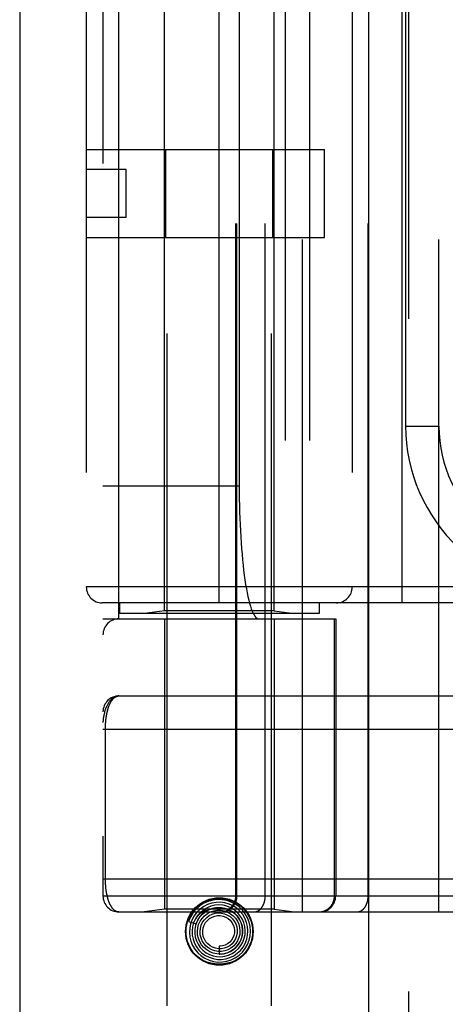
# Model space of a CAD drawing. Header units: inches. Extents: x 0 to 230, y 0 to 149.
# Tile 31 of 256: x 33.105 to 33.905, y 40.198 to 42.05. Entities that reach past the tile are written whole.
import ezdxf

# ---------------------------------------------------------------- set-up
doc = ezdxf.new("R2010")
doc.units = ezdxf.units.IN
doc.header["$LTSCALE"] = 12.648283
doc.header["$MEASUREMENT"] = 0
doc.linetypes.add('HIDDEN', pattern=[0.2, 0.1, -0.1])
doc.layers.get('0').update_dxf_attribs({"linetype": 'CONTINUOUS'})
doc.layers.add('LEFTHAND_DOOR_ASSEMBLY', color=7, linetype='CONTINUOUS')

msp = doc.modelspace()

# ---------------------------------------------------------------- linework, layer by layer
at = {"color": 3, "linetype": 'Continuous'}
msp.add_line((33.1049, 111.8739), (33.1049, 36.9519), dxfattribs=at)
at = {"layer": 'LEFTHAND_DOOR_ASSEMBLY', "color": 3, "linetype": 'Continuous'}
msp.add_line((33.7606, 108.5229), (33.7606, 37.1729), dxfattribs=at)
at = {"layer": 'LEFTHAND_DOOR_ASSEMBLY', "color": 8, "linetype": 'HIDDEN'}
for p, q in [((33.8356, 108.5229), (33.8356, 37.1729)), ((33.3821, 40.1949), (33.3821, 43.3773)), ((33.5781, 40.1949), (33.5781, 43.3773)), ((33.6364, 40.3717), (33.6364, 43.0742)), ((33.8929, 40.3717), (33.8929, 43.0742)), ((33.2614, 43.0442), (33.2614, 40.4017)), ((33.5113, 40.4017), (33.5113, 43.0442)), ((33.5133, 40.4017), (33.5133, 43.0442)), ((33.5664, 40.4017), (33.5664, 43.0442)), ((33.7599, 40.4017), (33.7599, 43.0442)), ((33.2914, 40.9229), (33.2914, 42.5229)), ((33.6039, 42.5229), (33.6039, 40.9229)), ((33.6498, 42.5229), (33.6498, 40.9229)), ((33.3771, 40.9382), (33.3771, 42.5077)), ((33.5831, 40.9382), (33.5831, 42.5077)), ((33.4801, 40.9529), (33.4801, 42.4929)), ((33.8239, 40.9529), (33.8239, 42.4929)), ((33.2301, 42.4629), (33.2301, 40.9829)), ((33.7301, 42.4629), (33.7301, 40.9829)), ((33.5175, 42.2729), (33.5175, 41.1729)), ((33.8304, 42.1604), (33.8304, 41.2854)), ((33.2301, 41.8059), (33.6781, 41.8059)), ((33.3795, 41.6399), (33.3795, 41.8059)), ((33.5808, 41.6399), (33.5808, 41.8059)), ((33.6781, 41.6399), (33.6781, 41.8059)), ((33.3051, 41.7679), (33.2301, 41.7679)), ((33.3051, 41.6779), (33.3051, 41.7679)), ((33.3051, 41.6779), (33.2301, 41.6779)), ((33.2301, 41.6399), (33.6781, 41.6399)), ((33.8304, 41.2854), (33.8929, 41.2854)), ((33.2614, 41.1729), (33.5175, 41.1729)), ((34.3864, 40.9829), (33.2301, 40.9829)), ((34.3864, 40.9529), (33.2601, 40.9529)), ((33.2926, 40.9529), (33.2926, 40.9329)), ((33.6676, 40.9529), (33.6676, 40.9329)), ((33.2614, 40.9229), (33.6989, 40.9229)), ((33.6676, 40.9329), (33.2926, 40.9329)), ((33.3771, 40.9382), (33.3396, 40.9329)), ((33.5831, 40.9382), (33.3771, 40.9382)), ((33.3771, 40.9229), (33.3771, 40.377)), ((33.5831, 40.9382), (33.6206, 40.9329)), ((33.5831, 40.9229), (33.5831, 40.377)), ((33.6966, 40.4017), (33.6966, 40.9229)), ((33.6989, 40.9229), (33.6989, 40.4017)), ((33.2914, 40.7779), (34.1651, 40.7779)), ((33.2614, 40.7154), (34.1717, 40.7155)), ((33.266, 40.4334), (33.266, 40.7154)), ((33.2614, 40.4342), (34.1651, 40.4342)), ((33.9268, 40.4017), (33.2614, 40.4017)), ((33.2914, 40.3717), (34.1651, 40.3717)), ((33.3771, 40.377), (33.3396, 40.3717)), ((33.5831, 40.377), (33.3771, 40.377)), ((33.4504, 40.3705), (33.4499, 40.3701)), ((33.4508, 40.3709), (33.4504, 40.3705)), ((33.4512, 40.3712), (33.4508, 40.3709)), ((33.4517, 40.3717), (33.4512, 40.3712)), ((33.4532, 40.373), (33.4517, 40.3717)), ((33.4535, 40.3733), (33.4532, 40.373)), ((33.5831, 40.377), (33.6206, 40.3717)), ((33.4221, 40.3538), (33.4364, 40.3492)), ((33.4801, 40.3074), (33.4801, 40.2924))]:
    msp.add_line(p, q, dxfattribs=at)
for points in [[(33.2914, 40.7779), (33.2907, 40.7779), (33.2901, 40.7779), (33.2894, 40.7778), (33.2887, 40.7777), (33.288, 40.7776), (33.2873, 40.7775), (33.2866, 40.7773), (33.2859, 40.7771), (33.2852, 40.7768), (33.2845, 40.7766), (33.2838, 40.7763), (33.2831, 40.7759), (33.2824, 40.7756), (33.2817, 40.7752), (33.281, 40.7747), (33.2803, 40.7742), (33.2796, 40.7737), (33.2789, 40.7731), (33.2782, 40.7725), (33.2775, 40.7719), (33.2768, 40.7712), (33.276, 40.7704), (33.2753, 40.7697), (33.2746, 40.7688), (33.2739, 40.7679), (33.2732, 40.767), (33.2725, 40.766), (33.2718, 40.7649), (33.2711, 40.7638), (33.2704, 40.7625), (33.2698, 40.7613), (33.2691, 40.7599), (33.2684, 40.7585), (33.2677, 40.757), (33.2671, 40.7553), (33.2664, 40.7536), (33.2658, 40.7518), (33.2652, 40.7499), (33.2646, 40.7478), (33.264, 40.7458), (33.2636, 40.7439), (33.2632, 40.7421), (33.2628, 40.7404), (33.2625, 40.7389), (33.2623, 40.7375), (33.2621, 40.7362), (33.2619, 40.735), (33.2618, 40.734), (33.2617, 40.733), (33.2616, 40.7321), (33.2615, 40.7313), (33.2615, 40.7305), (33.2614, 40.7298), (33.2614, 40.7292), (33.2614, 40.7285), (33.2614, 40.7279)], [(33.266, 40.7154), (33.266, 40.7163), (33.266, 40.7171), (33.266, 40.7179), (33.266, 40.7187), (33.266, 40.7195), (33.2661, 40.7204), (33.2661, 40.7212), (33.2661, 40.722), (33.2662, 40.7229), (33.2662, 40.7237), (33.2662, 40.7245), (33.2663, 40.7254), (33.2663, 40.7262), (33.2664, 40.7271), (33.2665, 40.7279), (33.2665, 40.7288), (33.2666, 40.7296), (33.2667, 40.7305), (33.2668, 40.7314), (33.2669, 40.7322), (33.267, 40.7331), (33.2671, 40.734), (33.2672, 40.7349), (33.2673, 40.7358), (33.2674, 40.7367), (33.2675, 40.7375), (33.2676, 40.7384), (33.2678, 40.7393), (33.2679, 40.7402), (33.2681, 40.7411), (33.2682, 40.742), (33.2684, 40.7428), (33.2685, 40.7437), (33.2687, 40.7446), (33.2689, 40.7454), (33.2691, 40.7463), (33.2693, 40.7472), (33.2695, 40.748), (33.2697, 40.7489), (33.2699, 40.7497), (33.2701, 40.7506), (33.2703, 40.7514), (33.2705, 40.7522), (33.2708, 40.7531), (33.271, 40.7539), (33.2713, 40.7547), (33.2715, 40.7555), (33.2718, 40.7563), (33.2721, 40.7571), (33.2724, 40.7579), (33.2726, 40.7587), (33.2729, 40.7595), (33.2732, 40.7602), (33.2735, 40.761), (33.2739, 40.7617), (33.2742, 40.7625), (33.2745, 40.7632), (33.2749, 40.7639), (33.2752, 40.7646), (33.2756, 40.7653), (33.2759, 40.766), (33.2763, 40.7666), (33.2767, 40.7673), (33.2771, 40.7679), (33.2775, 40.7685), (33.2779, 40.7692), (33.2783, 40.7698), (33.2787, 40.7703), (33.2792, 40.7709), (33.2796, 40.7714), (33.28, 40.772), (33.2805, 40.7725), (33.281, 40.773), (33.2814, 40.7734), (33.2819, 40.7739), (33.2824, 40.7743), (33.2829, 40.7747), (33.2834, 40.7751), (33.2839, 40.7755), (33.2845, 40.7758), (33.285, 40.7762), (33.2855, 40.7765), (33.2861, 40.7767), (33.2866, 40.777), (33.2872, 40.7772), (33.2878, 40.7774), (33.2884, 40.7776), (33.289, 40.7777), (33.2896, 40.7778), (33.2902, 40.7779), (33.2908, 40.7779), (33.2914, 40.7779)], [(33.2914, 40.3717), (33.2908, 40.3717), (33.2902, 40.3718), (33.2896, 40.3718), (33.289, 40.3719), (33.2884, 40.3721), (33.2879, 40.3722), (33.2873, 40.3724), (33.2867, 40.3726), (33.2862, 40.3728), (33.2857, 40.3731), (33.2851, 40.3734), (33.2846, 40.3737), (33.2841, 40.374), (33.2836, 40.3744), (33.2831, 40.3747), (33.2826, 40.3751), (33.2821, 40.3756), (33.2817, 40.376), (33.2812, 40.3764), (33.2807, 40.3769), (33.2803, 40.3774), (33.2798, 40.3779), (33.2794, 40.3784), (33.279, 40.379), (33.2786, 40.3795), (33.2782, 40.3801), (33.2778, 40.3807), (33.2774, 40.3813), (33.277, 40.3819), (33.2766, 40.3825), (33.2762, 40.3832), (33.2759, 40.3838), (33.2755, 40.3845), (33.2752, 40.3851), (33.2748, 40.3858), (33.2745, 40.3865), (33.2742, 40.3872), (33.2739, 40.3879), (33.2735, 40.3887), (33.2732, 40.3894), (33.2729, 40.3902), (33.2727, 40.3909), (33.2724, 40.3917), (33.2721, 40.3924), (33.2718, 40.3932), (33.2716, 40.394), (33.2713, 40.3948), (33.2711, 40.3956), (33.2708, 40.3964), (33.2706, 40.3972), (33.2704, 40.398), (33.2702, 40.3988), (33.2699, 40.3996), (33.2697, 40.4005), (33.2695, 40.4013), (33.2693, 40.4021), (33.2692, 40.403), (33.269, 40.4038), (33.2688, 40.4047), (33.2686, 40.4055), (33.2685, 40.4064), (33.2683, 40.4072), (33.2682, 40.4081), (33.268, 40.4089), (33.2679, 40.4098), (33.2677, 40.4107), (33.2676, 40.4115), (33.2675, 40.4124), (33.2674, 40.4133), (33.2672, 40.4141), (33.2671, 40.415), (33.267, 40.4158), (33.2669, 40.4167), (33.2668, 40.4176), (33.2668, 40.4184), (33.2667, 40.4193), (33.2666, 40.4201), (33.2665, 40.4209), (33.2665, 40.4218), (33.2664, 40.4226), (33.2663, 40.4234), (33.2663, 40.4243), (33.2662, 40.4251), (33.2662, 40.4259), (33.2662, 40.4268), (33.2661, 40.4276), (33.2661, 40.4284), (33.2661, 40.4292), (33.266, 40.43), (33.266, 40.4309), (33.266, 40.4317), (33.266, 40.4325), (33.266, 40.4334)], [(33.4581, 40.3857), (33.4508, 40.382), (33.444, 40.3771), (33.438, 40.3713), (33.433, 40.3647), (33.4289, 40.3574), (33.426, 40.3496), (33.4244, 40.3414), (33.4239, 40.333), (33.4247, 40.3246), (33.4267, 40.3165), (33.43, 40.3087), (33.4343, 40.3015), (33.4397, 40.295), (33.446, 40.2893), (33.4531, 40.2846), (33.4608, 40.2811), (33.469, 40.2787), (33.4774, 40.2775), (33.4859, 40.2777), (33.4944, 40.279), (33.5025, 40.2816), (33.5102, 40.2854)], [(33.4265, 40.3689), (33.4311, 40.3752), (33.4365, 40.3807), (33.4427, 40.3855), (33.4496, 40.3895), (33.4568, 40.3925), (33.4644, 40.3947), (33.4722, 40.396), (33.4802, 40.3964), (33.4881, 40.396), (33.4959, 40.3947), (33.5035, 40.3925), (33.5107, 40.3895), (33.5176, 40.3855), (33.5238, 40.3807), (33.5291, 40.3752), (33.5338, 40.3689)], [(33.5102, 40.2854), (33.5173, 40.2903), (33.5235, 40.2962), (33.5289, 40.3029), (33.5332, 40.3104), (33.5363, 40.3185), (33.5382, 40.3269), (33.5389, 40.3355), (33.5383, 40.3442), (33.5364, 40.3526), (33.5333, 40.3608), (33.529, 40.3684), (33.5237, 40.3753), (33.5174, 40.3813), (33.5102, 40.3864), (33.5024, 40.3903), (33.4941, 40.3931), (33.4854, 40.3946), (33.4766, 40.3949), (33.4679, 40.3938), (33.4594, 40.3915), (33.4513, 40.388), (33.4438, 40.3833)], [(33.5, 40.286), (33.5072, 40.2894), (33.5138, 40.294), (33.5197, 40.2994), (33.5247, 40.3057), (33.5287, 40.3127), (33.5316, 40.3203), (33.5334, 40.3282), (33.5339, 40.3362), (33.5332, 40.3443), (33.5313, 40.3522), (33.5282, 40.3598), (33.5241, 40.3668), (33.5189, 40.3731), (33.5128, 40.3786), (33.5059, 40.3831), (33.4985, 40.3865), (33.4906, 40.3888), (33.4824, 40.3899), (33.4742, 40.3897), (33.466, 40.3883), (33.4581, 40.3857)], [(33.4837, 40.3717), (33.4843, 40.3717), (33.4849, 40.3717), (33.4856, 40.3718), (33.4862, 40.3718), (33.4869, 40.3719), (33.4875, 40.3719), (33.4882, 40.372), (33.4888, 40.3721), (33.4894, 40.3723), (33.4901, 40.3724), (33.4907, 40.3726), (33.4913, 40.3727), (33.492, 40.3729), (33.4926, 40.3731), (33.4932, 40.3733), (33.4938, 40.3735), (33.4944, 40.3737), (33.495, 40.374), (33.4956, 40.3742), (33.4962, 40.3745), (33.4968, 40.3748), (33.4974, 40.3751), (33.4979, 40.3754), (33.4985, 40.3757), (33.4991, 40.376), (33.4996, 40.3764), (33.5001, 40.3767), (33.5007, 40.3771), (33.5012, 40.3775), (33.5017, 40.3779), (33.5022, 40.3783), (33.5027, 40.3787), (33.5032, 40.3791), (33.5037, 40.3796), (33.5042, 40.38), (33.5046, 40.3805), (33.5051, 40.3809), (33.5055, 40.3814), (33.506, 40.3819), (33.5064, 40.3824), (33.5068, 40.3829), (33.5072, 40.3834), (33.5076, 40.384), (33.508, 40.3845), (33.5083, 40.385), (33.5087, 40.3856), (33.509, 40.3861), (33.5094, 40.3867), (33.5097, 40.3873), (33.51, 40.3878), (33.5103, 40.3884), (33.5106, 40.389), (33.5108, 40.3896), (33.5111, 40.3902), (33.5113, 40.3908), (33.5115, 40.3914), (33.5118, 40.392), (33.512, 40.3927), (33.5121, 40.3933), (33.5123, 40.3939), (33.5125, 40.3946), (33.5126, 40.3952), (33.5128, 40.3958), (33.5129, 40.3965), (33.513, 40.3971), (33.5131, 40.3978), (33.5132, 40.3984), (33.5132, 40.3991), (33.5133, 40.3997), (33.5133, 40.4004), (33.5133, 40.401), (33.5133, 40.4017)], [(33.5452, 40.3717), (33.5456, 40.3717), (33.5461, 40.3717), (33.5466, 40.3718), (33.547, 40.3718), (33.5475, 40.3719), (33.548, 40.3719), (33.5484, 40.372), (33.5489, 40.3721), (33.5493, 40.3723), (33.5498, 40.3724), (33.5502, 40.3726), (33.5507, 40.3727), (33.5511, 40.3729), (33.5516, 40.3731), (33.552, 40.3733), (33.5524, 40.3735), (33.5529, 40.3737), (33.5533, 40.374), (33.5537, 40.3742), (33.5542, 40.3745), (33.5546, 40.3748), (33.555, 40.3751), (33.5554, 40.3754), (33.5558, 40.3757), (33.5562, 40.376), (33.5566, 40.3764), (33.557, 40.3767), (33.5574, 40.3771), (33.5577, 40.3775), (33.5581, 40.3779), (33.5585, 40.3783), (33.5588, 40.3787), (33.5592, 40.3791), (33.5595, 40.3796), (33.5599, 40.38), (33.5602, 40.3805), (33.5605, 40.3809), (33.5608, 40.3814), (33.5611, 40.3819), (33.5614, 40.3824), (33.5617, 40.3829), (33.562, 40.3834), (33.5623, 40.384), (33.5626, 40.3845), (33.5628, 40.385), (33.5631, 40.3856), (33.5633, 40.3861), (33.5636, 40.3867), (33.5638, 40.3873), (33.564, 40.3878), (33.5642, 40.3884), (33.5644, 40.389), (33.5646, 40.3896), (33.5648, 40.3902), (33.565, 40.3908), (33.5651, 40.3914), (33.5653, 40.392), (33.5654, 40.3927), (33.5656, 40.3933), (33.5657, 40.3939), (33.5658, 40.3946), (33.5659, 40.3952), (33.566, 40.3958), (33.5661, 40.3965), (33.5662, 40.3971), (33.5662, 40.3978), (33.5663, 40.3984), (33.5663, 40.3991), (33.5664, 40.3997), (33.5664, 40.4004), (33.5664, 40.401), (33.5664, 40.4017)], [(33.6669, 40.3717), (33.6675, 40.3717), (33.6682, 40.3717), (33.6688, 40.3718), (33.6695, 40.3718), (33.6701, 40.3719), (33.6708, 40.3719), (33.6714, 40.372), (33.672, 40.3721), (33.6727, 40.3723), (33.6733, 40.3724), (33.6739, 40.3726), (33.6746, 40.3727), (33.6752, 40.3729), (33.6758, 40.3731), (33.6764, 40.3733), (33.677, 40.3735), (33.6776, 40.3737), (33.6782, 40.374), (33.6788, 40.3742), (33.6794, 40.3745), (33.68, 40.3748), (33.6806, 40.3751), (33.6812, 40.3754), (33.6817, 40.3757), (33.6823, 40.376), (33.6828, 40.3764), (33.6834, 40.3767), (33.6839, 40.3771), (33.6844, 40.3775), (33.685, 40.3779), (33.6855, 40.3783), (33.686, 40.3787), (33.6865, 40.3791), (33.6869, 40.3796), (33.6874, 40.38), (33.6879, 40.3805), (33.6883, 40.3809), (33.6888, 40.3814), (33.6892, 40.3819), (33.6896, 40.3824), (33.69, 40.3829), (33.6904, 40.3834), (33.6908, 40.384), (33.6912, 40.3845), (33.6916, 40.385), (33.6919, 40.3856), (33.6923, 40.3861), (33.6926, 40.3867), (33.6929, 40.3873), (33.6932, 40.3878), (33.6935, 40.3884), (33.6938, 40.389), (33.6941, 40.3896), (33.6943, 40.3902), (33.6946, 40.3908), (33.6948, 40.3914), (33.695, 40.392), (33.6952, 40.3927), (33.6954, 40.3933), (33.6956, 40.3939), (33.6957, 40.3946), (33.6959, 40.3952), (33.696, 40.3958), (33.6961, 40.3965), (33.6962, 40.3971), (33.6963, 40.3978), (33.6964, 40.3984), (33.6965, 40.3991), (33.6965, 40.3997), (33.6965, 40.4004), (33.6966, 40.401), (33.6966, 40.4017)], [(33.7387, 40.3717), (33.7392, 40.3717), (33.7396, 40.3717), (33.7401, 40.3718), (33.7406, 40.3718), (33.741, 40.3719), (33.7415, 40.3719), (33.7419, 40.372), (33.7424, 40.3721), (33.7429, 40.3723), (33.7433, 40.3724), (33.7438, 40.3726), (33.7442, 40.3727), (33.7447, 40.3729), (33.7451, 40.3731), (33.7455, 40.3733), (33.746, 40.3735), (33.7464, 40.3737), (33.7468, 40.374), (33.7473, 40.3742), (33.7477, 40.3745), (33.7481, 40.3748), (33.7485, 40.3751), (33.7489, 40.3754), (33.7493, 40.3757), (33.7497, 40.376), (33.7501, 40.3764), (33.7505, 40.3767), (33.7509, 40.3771), (33.7513, 40.3775), (33.7516, 40.3779), (33.752, 40.3783), (33.7524, 40.3787), (33.7527, 40.3791), (33.7531, 40.3796), (33.7534, 40.38), (33.7537, 40.3805), (33.754, 40.3809), (33.7544, 40.3814), (33.7547, 40.3819), (33.755, 40.3824), (33.7553, 40.3829), (33.7556, 40.3834), (33.7558, 40.384), (33.7561, 40.3845), (33.7564, 40.385), (33.7566, 40.3856), (33.7569, 40.3861), (33.7571, 40.3867), (33.7573, 40.3873), (33.7575, 40.3878), (33.7577, 40.3884), (33.7579, 40.389), (33.7581, 40.3896), (33.7583, 40.3902), (33.7585, 40.3908), (33.7587, 40.3914), (33.7588, 40.392), (33.759, 40.3927), (33.7591, 40.3933), (33.7592, 40.3939), (33.7593, 40.3946), (33.7594, 40.3952), (33.7595, 40.3958), (33.7596, 40.3965), (33.7597, 40.3971), (33.7598, 40.3978), (33.7598, 40.3984), (33.7599, 40.3991), (33.7599, 40.3997), (33.7599, 40.4004), (33.7599, 40.401), (33.7599, 40.4017)], [(33.4438, 40.3833), (33.437, 40.3775), (33.4312, 40.3709), (33.4263, 40.3634), (33.4227, 40.3553), (33.4221, 40.3538)], [(33.4642, 40.3826), (33.4571, 40.3797), (33.4504, 40.3758), (33.4445, 40.3709), (33.4393, 40.3651), (33.4351, 40.3585), (33.4319, 40.3514), (33.4298, 40.3439), (33.4289, 40.3361), (33.4292, 40.3283), (33.4307, 40.3206), (33.4333, 40.3132), (33.4371, 40.3063), (33.4418, 40.3), (33.4475, 40.2945), (33.454, 40.2899), (33.461, 40.2864), (33.4686, 40.2839), (33.4764, 40.2826), (33.4844, 40.2825), (33.4923, 40.2837), (33.5, 40.286)], [(33.4315, 40.3508), (33.4321, 40.3521), (33.4327, 40.3535), (33.4333, 40.3547), (33.4339, 40.3559), (33.4345, 40.357), (33.4351, 40.3581), (33.4358, 40.3591), (33.4364, 40.36), (33.437, 40.3609), (33.4376, 40.3617), (33.4382, 40.3625), (33.4388, 40.3633), (33.4394, 40.364), (33.44, 40.3646), (33.4405, 40.3653), (33.4411, 40.3659), (33.4416, 40.3664), (33.4421, 40.3669), (33.4426, 40.3674), (33.4431, 40.3679), (33.4436, 40.3683), (33.4441, 40.3688), (33.4445, 40.3691), (33.4449, 40.3695), (33.4454, 40.3699), (33.4458, 40.3702), (33.4462, 40.3705), (33.4466, 40.3708), (33.4469, 40.3711), (33.4473, 40.3713), (33.4477, 40.3716), (33.448, 40.3718), (33.4484, 40.372), (33.4487, 40.3723), (33.449, 40.3725), (33.4494, 40.3727), (33.4497, 40.3729), (33.45, 40.3731), (33.4503, 40.3733), (33.4506, 40.3734), (33.4509, 40.3736), (33.4513, 40.3738), (33.4516, 40.3739), (33.4519, 40.3741), (33.4522, 40.3742), (33.4524, 40.3743), (33.4527, 40.3745), (33.453, 40.3746), (33.4532, 40.3747), (33.4535, 40.3748), (33.4537, 40.3748), (33.4539, 40.3749), (33.4541, 40.375), (33.4544, 40.375), (33.4546, 40.375), (33.4547, 40.375), (33.4548, 40.3749), (33.4548, 40.3747), (33.4547, 40.3746), (33.4546, 40.3744), (33.4544, 40.3742), (33.4542, 40.374), (33.4541, 40.3739), (33.4539, 40.3737), (33.4538, 40.3736), (33.4536, 40.3734), (33.4535, 40.3733)], [(33.4771, 40.3799), (33.47, 40.379), (33.4632, 40.377), (33.4568, 40.3739), (33.4509, 40.3698), (33.4457, 40.3649), (33.4413, 40.3592), (33.4379, 40.3529), (33.4355, 40.3461), (33.4341, 40.3389), (33.434, 40.3317), (33.4349, 40.3245), (33.437, 40.3175), (33.4401, 40.3109), (33.4442, 40.3049), (33.4493, 40.2996), (33.4551, 40.2951), (33.4615, 40.2916), (33.4684, 40.2891), (33.4757, 40.2877), (33.4831, 40.2875), (33.4904, 40.2884)], [(33.4364, 40.3492), (33.437, 40.3508), (33.4401, 40.3573), (33.4443, 40.3633), (33.4493, 40.3685), (33.455, 40.3728), (33.4614, 40.3762), (33.4682, 40.3785), (33.4753, 40.3798), (33.4824, 40.3798), (33.4895, 40.3788), (33.4963, 40.3766), (33.5026, 40.3734), (33.5084, 40.3693), (33.5134, 40.3643), (33.5175, 40.3585), (33.5207, 40.3522), (33.5228, 40.3455), (33.5238, 40.3386), (33.5237, 40.3316), (33.5225, 40.3247), (33.5202, 40.3181)], [(33.4499, 40.3701), (33.4497, 40.3698), (33.4494, 40.3696), (33.4492, 40.3693), (33.4489, 40.369), (33.4486, 40.3687), (33.4483, 40.3684), (33.4479, 40.3681), (33.4476, 40.3677), (33.4472, 40.3673), (33.4469, 40.3669), (33.4465, 40.3665), (33.4461, 40.366), (33.4457, 40.3655), (33.4452, 40.365), (33.4448, 40.3645), (33.4443, 40.3639), (33.4439, 40.3633), (33.4434, 40.3627), (33.4429, 40.362), (33.4424, 40.3613), (33.4419, 40.3605), (33.4414, 40.3597), (33.4409, 40.3589), (33.4404, 40.358), (33.4398, 40.3571), (33.4393, 40.3561), (33.4388, 40.3551), (33.4383, 40.354), (33.4378, 40.3529), (33.4373, 40.3517), (33.4368, 40.3505), (33.4364, 40.3492)], [(33.4441, 40.3542), (33.4478, 40.3597), (33.4524, 40.3645), (33.4576, 40.3686), (33.4635, 40.3717), (33.4697, 40.3738), (33.4762, 40.3748), (33.4827, 40.3748), (33.4892, 40.3737), (33.4953, 40.3716), (33.5011, 40.3685), (33.5062, 40.3645), (33.5106, 40.3598), (33.5141, 40.3544), (33.5167, 40.3485), (33.5183, 40.3423), (33.5189, 40.3359), (33.5184, 40.3295), (33.5169, 40.3234), (33.5143, 40.3175), (33.5109, 40.3122)], [(33.4522, 40.3572), (33.4564, 40.3615), (33.4613, 40.365), (33.4667, 40.3676), (33.4724, 40.3693), (33.4783, 40.3699), (33.4842, 40.3696), (33.49, 40.3683), (33.4954, 40.366), (33.5004, 40.3629), (33.5047, 40.359), (33.5083, 40.3544), (33.5111, 40.3492), (33.5129, 40.3437), (33.5138, 40.338), (33.5137, 40.3322), (33.5126, 40.3266), (33.5106, 40.3212), (33.5077, 40.3163), (33.504, 40.312)], [(33.4904, 40.2884), (33.4976, 40.2904), (33.5043, 40.2936), (33.5105, 40.2977), (33.516, 40.3028), (33.5206, 40.3086), (33.5243, 40.3151), (33.527, 40.3222), (33.5285, 40.3295), (33.5289, 40.337), (33.5281, 40.3445), (33.5262, 40.3519), (33.5231, 40.3588), (33.519, 40.3652), (33.514, 40.3709), (33.5082, 40.3758), (33.5016, 40.3797), (33.4945, 40.3826), (33.4871, 40.3843), (33.4794, 40.3849), (33.4718, 40.3844), (33.4642, 40.3826)], [(33.4801, 40.2924), (33.4814, 40.2924), (33.4882, 40.2931), (33.4948, 40.2947), (33.5011, 40.2975), (33.5068, 40.3012), (33.512, 40.3058), (33.5163, 40.3111), (33.5197, 40.3171), (33.5222, 40.3236), (33.5236, 40.3304), (33.5239, 40.3373), (33.5231, 40.3442), (33.5212, 40.351), (33.5182, 40.3573), (33.5143, 40.3631), (33.5095, 40.3683), (33.504, 40.3726), (33.4978, 40.376), (33.4912, 40.3784), (33.4842, 40.3797), (33.4771, 40.3799)], [(33.5202, 40.3181), (33.5169, 40.312), (33.5126, 40.3065), (33.5076, 40.3018), (33.5019, 40.2979), (33.4956, 40.295), (33.489, 40.2932), (33.4821, 40.2925), (33.4753, 40.2928), (33.4686, 40.2943), (33.4623, 40.2968), (33.4564, 40.3003), (33.4512, 40.3046), (33.4468, 40.3098), (33.4433, 40.3155), (33.4408, 40.3218), (33.4393, 40.3283), (33.4389, 40.335), (33.4396, 40.3417), (33.4413, 40.3481), (33.4441, 40.3542)], [(33.5109, 40.3122), (33.5066, 40.3075), (33.5017, 40.3036), (33.4961, 40.3006), (33.4902, 40.2986), (33.484, 40.2976), (33.4778, 40.2976), (33.4716, 40.2986), (33.4658, 40.3007), (33.4603, 40.3036), (33.4555, 40.3075), (33.4514, 40.312), (33.4481, 40.3172), (33.4457, 40.3229), (33.4443, 40.3288), (33.4439, 40.3349), (33.4445, 40.3409), (33.4462, 40.3468), (33.4488, 40.3523), (33.4522, 40.3572)], [(33.504, 40.312), (33.4996, 40.3083), (33.4947, 40.3055), (33.4894, 40.3036), (33.4839, 40.3026), (33.4783, 40.3025), (33.4728, 40.3035), (33.4675, 40.3054), (33.4627, 40.3081), (33.4584, 40.3116), (33.4548, 40.3158), (33.452, 40.3206), (33.45, 40.3257), (33.449, 40.3311), (33.449, 40.3365), (33.4499, 40.3419), (33.4517, 40.347), (33.4543, 40.3517), (33.4577, 40.3559), (33.4618, 40.3593)], [(33.4618, 40.3593), (33.4664, 40.362), (33.4714, 40.3639), (33.4766, 40.3648), (33.4819, 40.3648), (33.4871, 40.3639), (33.4921, 40.3621), (33.4966, 40.3595), (33.5006, 40.3561), (33.5039, 40.3521), (33.5064, 40.3476), (33.5081, 40.3427), (33.5088, 40.3376), (33.5087, 40.3325), (33.5077, 40.3275), (33.5058, 40.3228), (33.5031, 40.3185), (33.4997, 40.3147), (33.4957, 40.3117)], [(33.4957, 40.3117), (33.4912, 40.3094), (33.4864, 40.308), (33.4815, 40.3074), (33.4801, 40.3074)], [(33.5338, 40.301), (33.5291, 40.2947), (33.5238, 40.2892), (33.5176, 40.2844), (33.5107, 40.2804), (33.5035, 40.2774), (33.4958, 40.2752), (33.4881, 40.2739), (33.4801, 40.2735), (33.4722, 40.2739), (33.4644, 40.2752), (33.4568, 40.2774), (33.4496, 40.2804), (33.4427, 40.2844), (33.4365, 40.2892), (33.4311, 40.2947), (33.4265, 40.301)]]:
    msp.add_lwpolyline(points, dxfattribs=at)
for radius in [0.0635, 0.0625]:
    msp.add_circle((33.4801, 40.3349), radius, dxfattribs=at)
for centre, radius, start, end in [((34.1429, 41.2854), 0.3125, 180, 274.0875), ((34.1429, 41.2854), 0.25, 180, 280.3342), ((33.2601, 40.9829), 0.03, 180, 270), ((33.7001, 40.9829), 0.03, 270, 360), ((33.2914, 40.8929), 0.03, 90, 180), ((33.2914, 40.7479), 0.03, 90.0001, 180), ((33.2914, 40.4017), 0.03, 180, 270), ((33.4813, 40.4017), 0.03, 270, 360), ((33.6689, 40.4017), 0.03, 270, 360)]:
    msp.add_arc(centre, radius, start, end, dxfattribs=at)
msp.add_ellipse((33.5543, 41.1729), major_axis=(0, 0.25), ratio=0.146965, start_param=1.570796, end_param=3.141593, dxfattribs=at)

doc.saveas('drawing.dxf')
